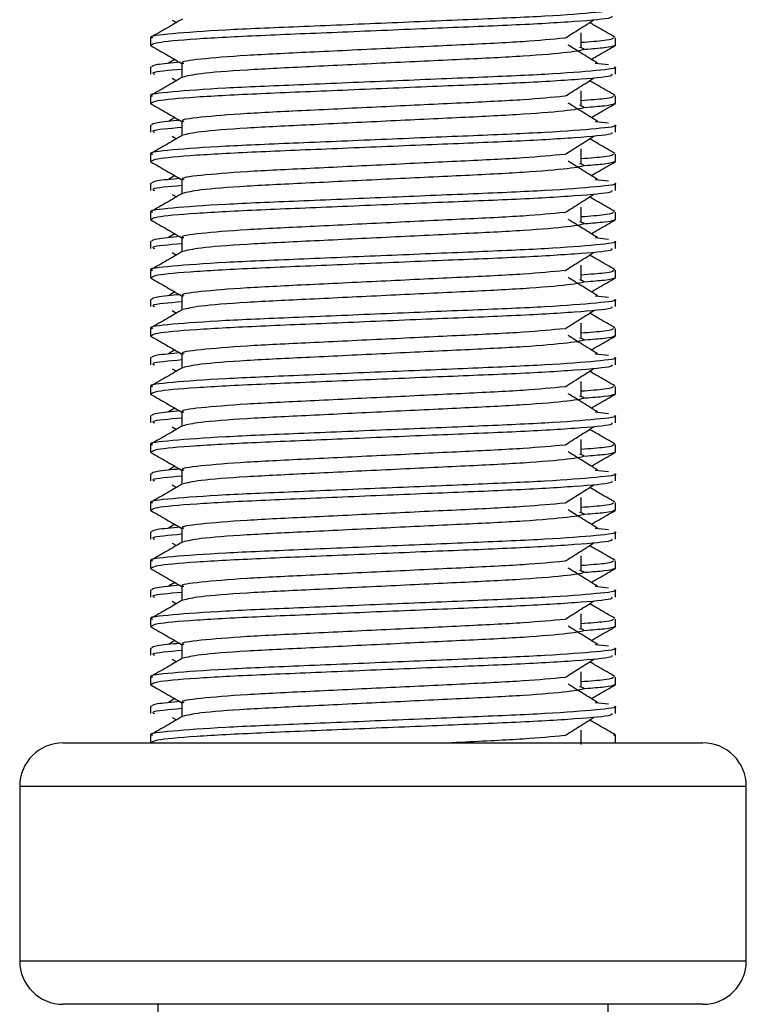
# Model space of a CAD drawing. Header units: millimetres. Extents: x 0 to 420, y 0 to 297.
# Tile 74 of 106: x 211.291 to 211.872, y 207.214 to 208.001. Entities that reach past the tile are written whole.
import ezdxf

# ---------------------------------------------------------------- set-up
doc = ezdxf.new("R2010")
doc.units = ezdxf.units.MM

msp = doc.modelspace()

# ---------------------------------------------------------------- linework, layer by layer
at = {"color": 7, "linetype": 'Continuous', "lineweight": 25}
for p, q in [((211.41279, 208.00091), (211.41609, 207.99884)), ((211.39542, 207.98664), (211.39542, 207.98086)), ((211.73956, 207.97916), (211.73956, 207.99077)), ((211.76706, 207.98086), (211.76706, 207.98664)), ((211.39553, 207.98061), (211.39647, 207.9804)), ((211.76625, 207.98086), (211.76695, 207.98061)), ((211.41475, 207.96944), (211.40974, 207.96633)), ((211.39542, 207.96343), (211.39542, 207.95763)), ((211.42056, 207.96632), (211.42056, 207.95497)), ((211.75087, 207.96634), (211.76135, 207.96522)), ((211.76706, 207.95763), (211.76706, 207.96343)), ((211.41279, 207.95445), (211.41609, 207.95238)), ((211.73956, 207.9327), (211.73956, 207.94432)), ((211.39542, 207.94019), (211.39542, 207.9344)), ((211.76706, 207.9344), (211.76706, 207.94019)), ((211.39553, 207.93415), (211.39647, 207.93394)), ((211.76625, 207.9344), (211.76695, 207.93415)), ((211.41475, 207.92299), (211.40974, 207.91988)), ((211.39542, 207.91698), (211.39542, 207.91117)), ((211.42056, 207.91986), (211.42056, 207.90852)), ((211.75087, 207.91989), (211.76135, 207.91876)), ((211.76706, 207.91117), (211.76706, 207.91698)), ((211.41279, 207.908), (211.41609, 207.90593)), ((211.73956, 207.88625), (211.73956, 207.89786)), ((211.39542, 207.89373), (211.39542, 207.88795)), ((211.76706, 207.88795), (211.76706, 207.89373)), ((211.39553, 207.8877), (211.39647, 207.88749)), ((211.76625, 207.88795), (211.76695, 207.8877)), ((211.41475, 207.87653), (211.40974, 207.87342)), ((211.42056, 207.87341), (211.42056, 207.86206)), ((211.75087, 207.87343), (211.76135, 207.87231)), ((211.39542, 207.87052), (211.39542, 207.86472)), ((211.76706, 207.86472), (211.76706, 207.87052)), ((211.41279, 207.86154), (211.41609, 207.85947)), ((211.73956, 207.83979), (211.73956, 207.85141)), ((211.39542, 207.84728), (211.39542, 207.84149)), ((211.76625, 207.84149), (211.76695, 207.84124)), ((211.76706, 207.84149), (211.76706, 207.84728)), ((211.39553, 207.84124), (211.39647, 207.84103)), ((211.41475, 207.83008), (211.40974, 207.82697)), ((211.42056, 207.82695), (211.42056, 207.81561)), ((211.75087, 207.82698), (211.76135, 207.82585)), ((211.39542, 207.82407), (211.39542, 207.81826)), ((211.76706, 207.81826), (211.76706, 207.82407)), ((211.41279, 207.81509), (211.41609, 207.81302)), ((211.73956, 207.79334), (211.73956, 207.80495)), ((211.39542, 207.80082), (211.39542, 207.79504)), ((211.39553, 207.79479), (211.39647, 207.79458)), ((211.76625, 207.79504), (211.76695, 207.79479)), ((211.76706, 207.79504), (211.76706, 207.80082)), ((211.41475, 207.78362), (211.40974, 207.78051)), ((211.42056, 207.7805), (211.42056, 207.76915)), ((211.75087, 207.78052), (211.76135, 207.7794)), ((211.39542, 207.77761), (211.39542, 207.77181)), ((211.76706, 207.77181), (211.76706, 207.77761)), ((211.41279, 207.76863), (211.41609, 207.76656)), ((211.73956, 207.74688), (211.73956, 207.7585)), ((211.39542, 207.75437), (211.39542, 207.74858)), ((211.39553, 207.74833), (211.39647, 207.74812)), ((211.76625, 207.74858), (211.76695, 207.74833)), ((211.76706, 207.74858), (211.76706, 207.75437)), ((211.39542, 207.73116), (211.39542, 207.72535)), ((211.41475, 207.73717), (211.40974, 207.73406)), ((211.42056, 207.73404), (211.42056, 207.7227)), ((211.75087, 207.73407), (211.76135, 207.73294)), ((211.76706, 207.72535), (211.76706, 207.73116)), ((211.41279, 207.72218), (211.41609, 207.72011)), ((211.39542, 207.70791), (211.39542, 207.70213)), ((211.73956, 207.70043), (211.73956, 207.71204)), ((211.76706, 207.70213), (211.76706, 207.70791)), ((211.39553, 207.70188), (211.39647, 207.70167)), ((211.76625, 207.70213), (211.76695, 207.70188)), ((211.39542, 207.6847), (211.39542, 207.6789)), ((211.41475, 207.69071), (211.40974, 207.6876)), ((211.42056, 207.68759), (211.42056, 207.67624)), ((211.75087, 207.68761), (211.76135, 207.68649)), ((211.76706, 207.6789), (211.76706, 207.6847)), ((211.41279, 207.67572), (211.41609, 207.67365)), ((211.39542, 207.66146), (211.39542, 207.65567)), ((211.73956, 207.65397), (211.73956, 207.66559)), ((211.76706, 207.65567), (211.76706, 207.66146)), ((211.39553, 207.65542), (211.39647, 207.65521)), ((211.76625, 207.65567), (211.76695, 207.65542)), ((211.39542, 207.63825), (211.39542, 207.63244)), ((211.41475, 207.64426), (211.40974, 207.64115)), ((211.42056, 207.64113), (211.42056, 207.62979)), ((211.75087, 207.64116), (211.76135, 207.64003)), ((211.76706, 207.63244), (211.76706, 207.63825)), ((211.41279, 207.62927), (211.41609, 207.6272)), ((211.39542, 207.615), (211.39542, 207.60921)), ((211.73956, 207.60752), (211.73956, 207.61913)), ((211.76706, 207.60921), (211.76706, 207.615)), ((211.39553, 207.60897), (211.39647, 207.60876)), ((211.76625, 207.60921), (211.76695, 207.60897)), ((211.41475, 207.5978), (211.40974, 207.59469)), ((211.39542, 207.59179), (211.39542, 207.58599)), ((211.42056, 207.59468), (211.42056, 207.58333)), ((211.75087, 207.5947), (211.76135, 207.59358)), ((211.76706, 207.58599), (211.76706, 207.59179)), ((211.41279, 207.58281), (211.41609, 207.58074)), ((211.39542, 207.56855), (211.39542, 207.56276)), ((211.73956, 207.56106), (211.73956, 207.57268)), ((211.76706, 207.56276), (211.76706, 207.56855)), ((211.39553, 207.56251), (211.39647, 207.5623)), ((211.76625, 207.56276), (211.76695, 207.56251)), ((211.41475, 207.55135), (211.40974, 207.54824)), ((211.39542, 207.54534), (211.39542, 207.53953)), ((211.42056, 207.54822), (211.42056, 207.53688)), ((211.75087, 207.54825), (211.76135, 207.54712)), ((211.76706, 207.53953), (211.76706, 207.54534)), ((211.41279, 207.53636), (211.41609, 207.53428)), ((211.39542, 207.52209), (211.39542, 207.5163)), ((211.73956, 207.51461), (211.73956, 207.52622)), ((211.76706, 207.5163), (211.76706, 207.52209)), ((211.39553, 207.51606), (211.39647, 207.51585)), ((211.76625, 207.5163), (211.76695, 207.51606)), ((211.41475, 207.50489), (211.40974, 207.50178)), ((211.39542, 207.49888), (211.39542, 207.49308)), ((211.42056, 207.50177), (211.42056, 207.49042)), ((211.75087, 207.50179), (211.76135, 207.50067)), ((211.76706, 207.49308), (211.76706, 207.49888)), ((211.41279, 207.4899), (211.41609, 207.48783)), ((211.73956, 207.46815), (211.73956, 207.47977)), ((211.39542, 207.47564), (211.39542, 207.46985)), ((211.76706, 207.46985), (211.76706, 207.47564)), ((211.39553, 207.4696), (211.39647, 207.46939)), ((211.76625, 207.46985), (211.76695, 207.4696)), ((211.41475, 207.45844), (211.40974, 207.45533)), ((211.39542, 207.45243), (211.39542, 207.44662)), ((211.42056, 207.45531), (211.42056, 207.44397)), ((211.75087, 207.45534), (211.76135, 207.45421)), ((211.76706, 207.44662), (211.76706, 207.45243)), ((211.41279, 207.44345), (211.41609, 207.44137)), ((211.73956, 207.4217), (211.73956, 207.43331)), ((211.39542, 207.42918), (211.39542, 207.42315)), ((211.76706, 207.42315), (211.76706, 207.42918)), ((211.32574, 207.42315), (211.83674, 207.42315)), ((211.29089, 207.38831), (211.29089, 207.24894)), ((211.87158, 207.38831), (211.29089, 207.38831)), ((211.87158, 207.24894), (211.87158, 207.38831)), ((211.29089, 207.24894), (211.57117, 207.24894)), ((211.57117, 207.24894), (211.87158, 207.24894)), ((211.57238, 207.2141), (211.32574, 207.2141)), ((211.40123, 207.2141), (211.40123, 207.07473)), ((211.83674, 207.2141), (211.57238, 207.2141)), ((211.76125, 207.07473), (211.76125, 207.2141))]:
    msp.add_line(p, q, dxfattribs=at)
for centre, start, end in [((211.32574, 207.38831), 90, 180), ((211.83674, 207.38831), 0, 90), ((211.32574, 207.24894), 180, 270), ((211.83674, 207.24894), 270, 0)]:
    msp.add_arc(centre, 0.03484, start, end, dxfattribs=at)
for points, knots in [([(211.76626, 208.00989), (211.76652, 208.00981), (211.76953, 208.00883), (211.75415, 208.00694), (211.71484, 208.00387), (211.65432, 208.0013), (211.5839, 207.99843), (211.51317, 207.99543), (211.4515, 207.99291), (211.41075, 207.98991), (211.39253, 207.98782), (211.39659, 207.98678), (211.39713, 207.98664)], [0, 0, 0, 0, 0.011024, 0.131189, 0.254695, 0.373437, 0.495237, 0.618184, 0.736438, 0.859358, 0.981202, 1, 1, 1, 1]), ([(211.42104, 208.0017), (211.41684, 207.99927), (211.40844, 207.99441), (211.40004, 207.98955), (211.39583, 207.98711)], [0, 0, 0, 0, 0.499935, 1, 1, 1, 1]), ([(211.76395, 208.00408), (211.76432, 208.00358), (211.76536, 208.0022), (211.73758, 207.99962), (211.68719, 207.99673), (211.62056, 207.99417), (211.54879, 207.99111), (211.48132, 207.98839), (211.42862, 207.98569), (211.39923, 207.98295), (211.39708, 207.98145), (211.39623, 207.98086)], [0, 0, 0, 0, 0.068754, 0.191591, 0.313424, 0.432053, 0.555484, 0.675715, 0.795706, 0.919174, 1, 1, 1, 1]), ([(211.72662, 207.98636), (211.73046, 207.98879), (211.73814, 207.99364), (211.74583, 207.99848), (211.74968, 208.00091)], [0, 0, 0, 0, 0.49999, 1, 1, 1, 1]), ([(211.76664, 207.98711), (211.76244, 207.98955), (211.75569, 207.99345), (211.74894, 207.99736), (211.74639, 207.99884)], [0, 0, 0, 0, 0.622406, 1, 1, 1, 1]), ([(211.72615, 207.98638), (211.71632, 207.98543), (211.69637, 207.9835), (211.64421, 207.98097), (211.5836, 207.9781), (211.52237, 207.9751), (211.46906, 207.97258), (211.43381, 207.96959), (211.41806, 207.9675), (211.42158, 207.96645), (211.42206, 207.96631)], [0, 0, 0, 0, 0.1340309, 0.2719374, 0.4133992, 0.5561955, 0.6935339, 0.8362986, 0.9778119, 1, 1, 1, 1]), ([(211.76535, 207.98664), (211.765, 207.98592), (211.76442, 207.98473), (211.74661, 207.98338), (211.73956, 207.98284)], [0, 0, 0, 0, 0.604248, 1, 1, 1, 1]), ([(211.39579, 207.98041), (211.4, 207.97798), (211.40825, 207.9732), (211.41651, 207.96843), (211.42056, 207.96608)], [0, 0, 0, 0, 0.508867, 1, 1, 1, 1]), ([(211.73829, 207.97918), (211.74001, 207.97869), (211.74485, 207.9773), (211.73146, 207.975), (211.69658, 207.97193), (211.64447, 207.96936), (211.58357, 207.96649), (211.52221, 207.96349), (211.46971, 207.96098), (211.43179, 207.958), (211.42483, 207.95614), (211.42143, 207.95523)], [0, 0, 0, 0, 0.0638066, 0.1803218, 0.300081, 0.415215, 0.5333173, 0.6525337, 0.7671935, 0.8863835, 1, 1, 1, 1]), ([(211.75274, 207.96633), (211.74883, 207.96876), (211.741, 207.97361), (211.73318, 207.97846), (211.72928, 207.98088)], [0, 0, 0, 0, 0.500011, 1, 1, 1, 1]), ([(211.76601, 207.9804), (211.76477, 207.97982), (211.76269, 207.97884), (211.74844, 207.97774), (211.74265, 207.9773)], [0, 0, 0, 0, 0.593794, 1, 1, 1, 1]), ([(211.74772, 207.96944), (211.74984, 207.97067), (211.75616, 207.97433), (211.76248, 207.97798), (211.76668, 207.98041)], [0, 0, 0, 0, 0.335187, 1, 1, 1, 1]), ([(211.76626, 207.96343), (211.76652, 207.96335), (211.76953, 207.96237), (211.75415, 207.96048), (211.71484, 207.95741), (211.65432, 207.95485), (211.5839, 207.95197), (211.51317, 207.94897), (211.4515, 207.94645), (211.41075, 207.94346), (211.39253, 207.94137), (211.39659, 207.94033), (211.39713, 207.94019)], [0, 0, 0, 0, 0.0110241, 0.1311888, 0.2546953, 0.3734373, 0.495237, 0.6181845, 0.7364377, 0.859358, 0.981202, 1, 1, 1, 1]), ([(211.41927, 207.96717), (211.41212, 207.96651), (211.39798, 207.9652), (211.3968, 207.96402), (211.39621, 207.96343)], [0, 0, 0, 0, 0.505585, 1, 1, 1, 1]), ([(211.42056, 207.96148), (211.41002, 207.96054), (211.39496, 207.95918), (211.39771, 207.95799), (211.39853, 207.95763)], [0, 0, 0, 0, 0.700207, 1, 1, 1, 1]), ([(211.42104, 207.95525), (211.41684, 207.95282), (211.40844, 207.94795), (211.40004, 207.94309), (211.39583, 207.94066)], [0, 0, 0, 0, 0.499935, 1, 1, 1, 1]), ([(211.76395, 207.95763), (211.76432, 207.95713), (211.76536, 207.95574), (211.73758, 207.95316), (211.68719, 207.95028), (211.62056, 207.94772), (211.54879, 207.94465), (211.48132, 207.94193), (211.42862, 207.93923), (211.39923, 207.93649), (211.39708, 207.93499), (211.39623, 207.9344)], [0, 0, 0, 0, 0.068754, 0.191591, 0.313424, 0.432053, 0.555484, 0.675715, 0.795706, 0.919174, 1, 1, 1, 1]), ([(211.72662, 207.93991), (211.73046, 207.94233), (211.73814, 207.94718), (211.74583, 207.95203), (211.74968, 207.95445)], [0, 0, 0, 0, 0.49999, 1, 1, 1, 1]), ([(211.76664, 207.94066), (211.76244, 207.94309), (211.75569, 207.947), (211.74894, 207.9509), (211.74639, 207.95238)], [0, 0, 0, 0, 0.622406, 1, 1, 1, 1]), ([(211.72615, 207.93992), (211.71632, 207.93897), (211.69637, 207.93705), (211.64421, 207.93452), (211.5836, 207.93165), (211.52237, 207.92865), (211.46906, 207.92613), (211.43381, 207.92313), (211.41806, 207.92104), (211.42158, 207.92), (211.42206, 207.91986)], [0, 0, 0, 0, 0.1340309, 0.2719374, 0.4133992, 0.5561955, 0.6935339, 0.8362986, 0.9778119, 1, 1, 1, 1]), ([(211.76535, 207.94019), (211.765, 207.93947), (211.76442, 207.93827), (211.74661, 207.93692), (211.73956, 207.93639)], [0, 0, 0, 0, 0.604248, 1, 1, 1, 1]), ([(211.39579, 207.93396), (211.4, 207.93153), (211.40825, 207.92675), (211.41651, 207.92197), (211.42056, 207.91962)], [0, 0, 0, 0, 0.5088672, 1, 1, 1, 1]), ([(211.73829, 207.93273), (211.74001, 207.93223), (211.74485, 207.93084), (211.73146, 207.92854), (211.69658, 207.92547), (211.64447, 207.92291), (211.58357, 207.92003), (211.52221, 207.91703), (211.46971, 207.91452), (211.43179, 207.91154), (211.42483, 207.90969), (211.42143, 207.90878)], [0, 0, 0, 0, 0.063807, 0.180322, 0.300081, 0.415215, 0.533317, 0.652534, 0.767193, 0.886384, 1, 1, 1, 1]), ([(211.75274, 207.91988), (211.74883, 207.9223), (211.741, 207.92715), (211.73318, 207.932), (211.72928, 207.93443)], [0, 0, 0, 0, 0.500011, 1, 1, 1, 1]), ([(211.76601, 207.93394), (211.76477, 207.93336), (211.76269, 207.93238), (211.74844, 207.93129), (211.74265, 207.93084)], [0, 0, 0, 0, 0.593794, 1, 1, 1, 1]), ([(211.74772, 207.92299), (211.74984, 207.92421), (211.75616, 207.92787), (211.76248, 207.93153), (211.76668, 207.93396)], [0, 0, 0, 0, 0.335187, 1, 1, 1, 1]), ([(211.41927, 207.92071), (211.41212, 207.92005), (211.39798, 207.91874), (211.3968, 207.91756), (211.39621, 207.91698)], [0, 0, 0, 0, 0.505585, 1, 1, 1, 1]), ([(211.76626, 207.91698), (211.76652, 207.9169), (211.76953, 207.91592), (211.75415, 207.91403), (211.71484, 207.91096), (211.65432, 207.90839), (211.5839, 207.90552), (211.51317, 207.90252), (211.4515, 207.9), (211.41075, 207.897), (211.39253, 207.89491), (211.39659, 207.89387), (211.39713, 207.89373)], [0, 0, 0, 0, 0.011024, 0.131189, 0.254695, 0.373437, 0.495237, 0.618184, 0.736438, 0.859358, 0.981202, 1, 1, 1, 1]), ([(211.42056, 207.91503), (211.41002, 207.91408), (211.39496, 207.91273), (211.39771, 207.91153), (211.39853, 207.91117)], [0, 0, 0, 0, 0.700207, 1, 1, 1, 1]), ([(211.42104, 207.90879), (211.41684, 207.90636), (211.40844, 207.9015), (211.40004, 207.89664), (211.39583, 207.8942)], [0, 0, 0, 0, 0.499935, 1, 1, 1, 1]), ([(211.76395, 207.91117), (211.76432, 207.91067), (211.76536, 207.90929), (211.73758, 207.90671), (211.68719, 207.90382), (211.62056, 207.90126), (211.54879, 207.8982), (211.48132, 207.89548), (211.42862, 207.89278), (211.39923, 207.89004), (211.39708, 207.88854), (211.39623, 207.88795)], [0, 0, 0, 0, 0.068754, 0.191591, 0.313424, 0.432053, 0.555484, 0.675715, 0.795706, 0.919174, 1, 1, 1, 1]), ([(211.72662, 207.89345), (211.73046, 207.89588), (211.73814, 207.90073), (211.74583, 207.90557), (211.74968, 207.908)], [0, 0, 0, 0, 0.49999, 1, 1, 1, 1]), ([(211.76664, 207.8942), (211.76244, 207.89664), (211.75569, 207.90054), (211.74894, 207.90445), (211.74639, 207.90593)], [0, 0, 0, 0, 0.622406, 1, 1, 1, 1]), ([(211.72615, 207.89347), (211.71632, 207.89252), (211.69637, 207.89059), (211.64421, 207.88806), (211.5836, 207.88519), (211.52237, 207.88219), (211.46906, 207.87967), (211.43381, 207.87668), (211.41806, 207.87459), (211.42158, 207.87354), (211.42206, 207.8734)], [0, 0, 0, 0, 0.134031, 0.271937, 0.413399, 0.556196, 0.693534, 0.836299, 0.977812, 1, 1, 1, 1]), ([(211.76535, 207.89373), (211.765, 207.89301), (211.76442, 207.89182), (211.74661, 207.89047), (211.73956, 207.88993)], [0, 0, 0, 0, 0.604248, 1, 1, 1, 1]), ([(211.39579, 207.8875), (211.4, 207.88507), (211.40825, 207.88029), (211.41651, 207.87552), (211.42056, 207.87317)], [0, 0, 0, 0, 0.508867, 1, 1, 1, 1]), ([(211.73829, 207.88627), (211.74001, 207.88578), (211.74485, 207.88439), (211.73146, 207.88209), (211.69658, 207.87902), (211.64447, 207.87645), (211.58357, 207.87358), (211.52221, 207.87058), (211.46971, 207.86807), (211.43179, 207.86509), (211.42483, 207.86323), (211.42143, 207.86232)], [0, 0, 0, 0, 0.0638066, 0.1803218, 0.300081, 0.415215, 0.5333173, 0.6525337, 0.7671935, 0.8863835, 1, 1, 1, 1]), ([(211.75274, 207.87342), (211.74883, 207.87585), (211.741, 207.8807), (211.73318, 207.88555), (211.72928, 207.88797)], [0, 0, 0, 0, 0.500011, 1, 1, 1, 1]), ([(211.76601, 207.88749), (211.76477, 207.88691), (211.76269, 207.88593), (211.74844, 207.88483), (211.74265, 207.88439)], [0, 0, 0, 0, 0.593794, 1, 1, 1, 1]), ([(211.74772, 207.87653), (211.74984, 207.87776), (211.75616, 207.88142), (211.76248, 207.88507), (211.76668, 207.8875)], [0, 0, 0, 0, 0.335187, 1, 1, 1, 1]), ([(211.41927, 207.87426), (211.41212, 207.8736), (211.39798, 207.87229), (211.3968, 207.87111), (211.39621, 207.87052)], [0, 0, 0, 0, 0.505585, 1, 1, 1, 1]), ([(211.76626, 207.87052), (211.76652, 207.87044), (211.76953, 207.86946), (211.75415, 207.86757), (211.71484, 207.8645), (211.65432, 207.86194), (211.5839, 207.85906), (211.51317, 207.85606), (211.4515, 207.85354), (211.41075, 207.85055), (211.39253, 207.84846), (211.39659, 207.84742), (211.39713, 207.84728)], [0, 0, 0, 0, 0.011024, 0.131189, 0.254695, 0.373437, 0.495237, 0.618184, 0.736438, 0.859358, 0.981202, 1, 1, 1, 1]), ([(211.42056, 207.86857), (211.41002, 207.86763), (211.39496, 207.86627), (211.39771, 207.86508), (211.39853, 207.86472)], [0, 0, 0, 0, 0.700207, 1, 1, 1, 1]), ([(211.42104, 207.86234), (211.41684, 207.85991), (211.40844, 207.85504), (211.40004, 207.85018), (211.39583, 207.84775)], [0, 0, 0, 0, 0.499935, 1, 1, 1, 1]), ([(211.76395, 207.86472), (211.76432, 207.86422), (211.76536, 207.86283), (211.73758, 207.86025), (211.68719, 207.85736), (211.62056, 207.85481), (211.54879, 207.85174), (211.48132, 207.84902), (211.42862, 207.84632), (211.39923, 207.84358), (211.39708, 207.84208), (211.39623, 207.84149)], [0, 0, 0, 0, 0.068754, 0.191591, 0.313424, 0.432053, 0.555484, 0.675715, 0.795706, 0.919174, 1, 1, 1, 1]), ([(211.72662, 207.847), (211.73046, 207.84942), (211.73814, 207.85427), (211.74583, 207.85912), (211.74968, 207.86154)], [0, 0, 0, 0, 0.49999, 1, 1, 1, 1]), ([(211.76664, 207.84775), (211.76244, 207.85018), (211.75569, 207.85409), (211.74894, 207.85799), (211.74639, 207.85947)], [0, 0, 0, 0, 0.622406, 1, 1, 1, 1]), ([(211.72615, 207.84701), (211.71632, 207.84606), (211.69637, 207.84414), (211.64421, 207.84161), (211.5836, 207.83874), (211.52237, 207.83574), (211.46906, 207.83322), (211.43381, 207.83022), (211.41806, 207.82813), (211.42158, 207.82709), (211.42206, 207.82695)], [0, 0, 0, 0, 0.134031, 0.271937, 0.413399, 0.556196, 0.693534, 0.836299, 0.977812, 1, 1, 1, 1]), ([(211.75274, 207.82697), (211.74883, 207.82939), (211.741, 207.83424), (211.73318, 207.83909), (211.72928, 207.84152)], [0, 0, 0, 0, 0.500011, 1, 1, 1, 1]), ([(211.76535, 207.84728), (211.765, 207.84656), (211.76442, 207.84536), (211.74661, 207.84401), (211.73956, 207.84348)], [0, 0, 0, 0, 0.604248, 1, 1, 1, 1]), ([(211.39579, 207.84105), (211.4, 207.83862), (211.40825, 207.83384), (211.41651, 207.82906), (211.42056, 207.82671)], [0, 0, 0, 0, 0.508867, 1, 1, 1, 1]), ([(211.73829, 207.83982), (211.74001, 207.83932), (211.74485, 207.83793), (211.73146, 207.83563), (211.69658, 207.83256), (211.64447, 207.83), (211.58357, 207.82712), (211.52221, 207.82412), (211.46971, 207.82161), (211.43179, 207.81863), (211.42483, 207.81678), (211.42143, 207.81587)], [0, 0, 0, 0, 0.0638066, 0.1803218, 0.300081, 0.415215, 0.5333173, 0.6525337, 0.7671935, 0.8863835, 1, 1, 1, 1]), ([(211.76601, 207.84103), (211.76477, 207.84045), (211.76269, 207.83947), (211.74844, 207.83838), (211.74265, 207.83793)], [0, 0, 0, 0, 0.593794, 1, 1, 1, 1]), ([(211.74772, 207.83008), (211.74984, 207.8313), (211.75616, 207.83496), (211.76248, 207.83862), (211.76668, 207.84105)], [0, 0, 0, 0, 0.335187, 1, 1, 1, 1]), ([(211.41927, 207.8278), (211.41212, 207.82714), (211.39798, 207.82583), (211.3968, 207.82465), (211.39621, 207.82407)], [0, 0, 0, 0, 0.505585, 1, 1, 1, 1]), ([(211.76626, 207.82407), (211.76652, 207.82399), (211.76953, 207.82301), (211.75415, 207.82112), (211.71484, 207.81805), (211.65432, 207.81548), (211.5839, 207.81261), (211.51317, 207.80961), (211.4515, 207.80709), (211.41075, 207.80409), (211.39253, 207.802), (211.39659, 207.80096), (211.39713, 207.80082)], [0, 0, 0, 0, 0.011024, 0.131189, 0.254695, 0.373437, 0.495237, 0.618184, 0.736438, 0.859358, 0.981202, 1, 1, 1, 1]), ([(211.76395, 207.81826), (211.76432, 207.81776), (211.76536, 207.81638), (211.73758, 207.8138), (211.68719, 207.81091), (211.62056, 207.80835), (211.54879, 207.80529), (211.48132, 207.80257), (211.42862, 207.79987), (211.39923, 207.79713), (211.39708, 207.79563), (211.39623, 207.79504)], [0, 0, 0, 0, 0.068754, 0.191591, 0.313424, 0.432053, 0.555484, 0.675715, 0.795706, 0.919174, 1, 1, 1, 1]), ([(211.42056, 207.82212), (211.41002, 207.82117), (211.39496, 207.81982), (211.39771, 207.81862), (211.39853, 207.81826)], [0, 0, 0, 0, 0.700207, 1, 1, 1, 1]), ([(211.42104, 207.81588), (211.41684, 207.81345), (211.40844, 207.80859), (211.40004, 207.80373), (211.39583, 207.80129)], [0, 0, 0, 0, 0.499935, 1, 1, 1, 1]), ([(211.72662, 207.80054), (211.73046, 207.80297), (211.73814, 207.80782), (211.74583, 207.81266), (211.74968, 207.81509)], [0, 0, 0, 0, 0.49999, 1, 1, 1, 1]), ([(211.76664, 207.80129), (211.76244, 207.80373), (211.75569, 207.80763), (211.74894, 207.81154), (211.74639, 207.81302)], [0, 0, 0, 0, 0.622406, 1, 1, 1, 1]), ([(211.39579, 207.79459), (211.4, 207.79216), (211.40825, 207.78738), (211.41651, 207.78261), (211.42056, 207.78026)], [0, 0, 0, 0, 0.5088672, 1, 1, 1, 1]), ([(211.72615, 207.80056), (211.71632, 207.79961), (211.69637, 207.79768), (211.64421, 207.79515), (211.5836, 207.79228), (211.52237, 207.78928), (211.46906, 207.78676), (211.43381, 207.78377), (211.41806, 207.78168), (211.42158, 207.78063), (211.42206, 207.78049)], [0, 0, 0, 0, 0.134031, 0.271937, 0.413399, 0.556196, 0.693534, 0.836299, 0.977812, 1, 1, 1, 1]), ([(211.75274, 207.78051), (211.74883, 207.78294), (211.741, 207.78779), (211.73318, 207.79264), (211.72928, 207.79506)], [0, 0, 0, 0, 0.500011, 1, 1, 1, 1]), ([(211.76535, 207.80082), (211.765, 207.8001), (211.76442, 207.79891), (211.74661, 207.79756), (211.73956, 207.79702)], [0, 0, 0, 0, 0.6042483, 1, 1, 1, 1]), ([(211.76601, 207.79458), (211.76477, 207.794), (211.76269, 207.79302), (211.74844, 207.79192), (211.74265, 207.79148)], [0, 0, 0, 0, 0.593794, 1, 1, 1, 1]), ([(211.74772, 207.78362), (211.74984, 207.78485), (211.75616, 207.78851), (211.76248, 207.79216), (211.76668, 207.79459)], [0, 0, 0, 0, 0.3351873, 1, 1, 1, 1]), ([(211.73829, 207.79336), (211.74001, 207.79287), (211.74485, 207.79148), (211.73146, 207.78918), (211.69658, 207.78611), (211.64447, 207.78354), (211.58357, 207.78067), (211.52221, 207.77767), (211.46971, 207.77516), (211.43179, 207.77218), (211.42483, 207.77032), (211.42143, 207.76941)], [0, 0, 0, 0, 0.0638066, 0.1803218, 0.300081, 0.415215, 0.5333173, 0.6525337, 0.7671935, 0.8863835, 1, 1, 1, 1]), ([(211.41927, 207.78135), (211.41212, 207.78069), (211.39798, 207.77938), (211.3968, 207.7782), (211.39621, 207.77761)], [0, 0, 0, 0, 0.505585, 1, 1, 1, 1]), ([(211.76626, 207.77761), (211.76652, 207.77753), (211.76953, 207.77655), (211.75415, 207.77466), (211.71484, 207.77159), (211.65432, 207.76903), (211.5839, 207.76615), (211.51317, 207.76315), (211.4515, 207.76063), (211.41075, 207.75764), (211.39253, 207.75555), (211.39659, 207.75451), (211.39713, 207.75437)], [0, 0, 0, 0, 0.011024, 0.131189, 0.254695, 0.373437, 0.495237, 0.618184, 0.736438, 0.859358, 0.981202, 1, 1, 1, 1]), ([(211.76395, 207.77181), (211.76432, 207.77131), (211.76536, 207.76992), (211.73758, 207.76734), (211.68719, 207.76445), (211.62056, 207.7619), (211.54879, 207.75883), (211.48132, 207.75611), (211.42862, 207.75341), (211.39923, 207.75067), (211.39708, 207.74917), (211.39623, 207.74858)], [0, 0, 0, 0, 0.068754, 0.191591, 0.313424, 0.432053, 0.555484, 0.675715, 0.795706, 0.919174, 1, 1, 1, 1]), ([(211.42056, 207.77566), (211.41002, 207.77472), (211.39496, 207.77336), (211.39771, 207.77217), (211.39853, 207.77181)], [0, 0, 0, 0, 0.700207, 1, 1, 1, 1]), ([(211.42104, 207.76943), (211.41684, 207.767), (211.40844, 207.76213), (211.40004, 207.75727), (211.39583, 207.75484)], [0, 0, 0, 0, 0.499935, 1, 1, 1, 1]), ([(211.72662, 207.75409), (211.73046, 207.75651), (211.73814, 207.76136), (211.74583, 207.76621), (211.74968, 207.76863)], [0, 0, 0, 0, 0.49999, 1, 1, 1, 1]), ([(211.76664, 207.75484), (211.76244, 207.75727), (211.75569, 207.76118), (211.74894, 207.76508), (211.74639, 207.76656)], [0, 0, 0, 0, 0.622406, 1, 1, 1, 1]), ([(211.39579, 207.74814), (211.4, 207.74571), (211.40825, 207.74093), (211.41651, 207.73615), (211.42056, 207.7338)], [0, 0, 0, 0, 0.508867, 1, 1, 1, 1]), ([(211.72615, 207.7541), (211.71632, 207.75315), (211.69637, 207.75123), (211.64421, 207.7487), (211.5836, 207.74583), (211.52237, 207.74283), (211.46906, 207.74031), (211.43381, 207.73731), (211.41806, 207.73522), (211.42158, 207.73418), (211.42206, 207.73404)], [0, 0, 0, 0, 0.134031, 0.271937, 0.413399, 0.556196, 0.693534, 0.836299, 0.977812, 1, 1, 1, 1]), ([(211.73829, 207.74691), (211.74001, 207.74641), (211.74485, 207.74502), (211.73146, 207.74272), (211.69658, 207.73965), (211.64447, 207.73709), (211.58357, 207.73421), (211.52221, 207.73121), (211.46971, 207.7287), (211.43179, 207.72572), (211.42483, 207.72387), (211.42143, 207.72296)], [0, 0, 0, 0, 0.0638066, 0.1803218, 0.300081, 0.415215, 0.5333173, 0.6525337, 0.7671935, 0.8863835, 1, 1, 1, 1]), ([(211.75274, 207.73406), (211.74883, 207.73648), (211.741, 207.74133), (211.73318, 207.74618), (211.72928, 207.74861)], [0, 0, 0, 0, 0.500011, 1, 1, 1, 1]), ([(211.76535, 207.75437), (211.765, 207.75365), (211.76442, 207.75245), (211.74661, 207.7511), (211.73956, 207.75057)], [0, 0, 0, 0, 0.6042483, 1, 1, 1, 1]), ([(211.76601, 207.74812), (211.76477, 207.74754), (211.76269, 207.74656), (211.74844, 207.74547), (211.74265, 207.74502)], [0, 0, 0, 0, 0.5937937, 1, 1, 1, 1]), ([(211.74772, 207.73717), (211.74984, 207.73839), (211.75616, 207.74205), (211.76248, 207.74571), (211.76668, 207.74814)], [0, 0, 0, 0, 0.335187, 1, 1, 1, 1]), ([(211.76626, 207.73116), (211.76652, 207.73108), (211.76953, 207.7301), (211.75415, 207.72821), (211.71484, 207.72514), (211.65432, 207.72257), (211.5839, 207.7197), (211.51317, 207.7167), (211.4515, 207.71418), (211.41075, 207.71118), (211.39253, 207.70909), (211.39659, 207.70805), (211.39713, 207.70791)], [0, 0, 0, 0, 0.0110241, 0.1311888, 0.2546953, 0.3734373, 0.495237, 0.6181845, 0.7364377, 0.859358, 0.981202, 1, 1, 1, 1]), ([(211.41927, 207.73489), (211.41212, 207.73423), (211.39798, 207.73292), (211.3968, 207.73174), (211.39621, 207.73116)], [0, 0, 0, 0, 0.505585, 1, 1, 1, 1]), ([(211.76395, 207.72535), (211.76432, 207.72485), (211.76536, 207.72347), (211.73758, 207.72089), (211.68719, 207.718), (211.62056, 207.71544), (211.54879, 207.71238), (211.48132, 207.70966), (211.42862, 207.70696), (211.39923, 207.70422), (211.39708, 207.70272), (211.39623, 207.70213)], [0, 0, 0, 0, 0.068754, 0.191591, 0.313424, 0.432053, 0.555484, 0.675715, 0.795706, 0.919174, 1, 1, 1, 1]), ([(211.42056, 207.72921), (211.41002, 207.72826), (211.39496, 207.72691), (211.39771, 207.72571), (211.39853, 207.72535)], [0, 0, 0, 0, 0.700207, 1, 1, 1, 1]), ([(211.42104, 207.72297), (211.41684, 207.72054), (211.40844, 207.71568), (211.40004, 207.71082), (211.39583, 207.70838)], [0, 0, 0, 0, 0.499935, 1, 1, 1, 1]), ([(211.72662, 207.70763), (211.73046, 207.71006), (211.73814, 207.71491), (211.74583, 207.71975), (211.74968, 207.72218)], [0, 0, 0, 0, 0.49999, 1, 1, 1, 1]), ([(211.76664, 207.70838), (211.76244, 207.71082), (211.75569, 207.71472), (211.74894, 207.71863), (211.74639, 207.72011)], [0, 0, 0, 0, 0.622406, 1, 1, 1, 1]), ([(211.72615, 207.70765), (211.71632, 207.7067), (211.69637, 207.70477), (211.64421, 207.70224), (211.5836, 207.69937), (211.52237, 207.69637), (211.46906, 207.69385), (211.43381, 207.69086), (211.41806, 207.68877), (211.42158, 207.68772), (211.42206, 207.68758)], [0, 0, 0, 0, 0.134031, 0.271937, 0.413399, 0.556196, 0.693534, 0.836299, 0.977812, 1, 1, 1, 1]), ([(211.76535, 207.70791), (211.765, 207.70719), (211.76442, 207.706), (211.74661, 207.70465), (211.73956, 207.70411)], [0, 0, 0, 0, 0.604248, 1, 1, 1, 1]), ([(211.39579, 207.70168), (211.4, 207.69925), (211.40825, 207.69447), (211.41651, 207.6897), (211.42056, 207.68735)], [0, 0, 0, 0, 0.508867, 1, 1, 1, 1]), ([(211.73829, 207.70045), (211.74001, 207.69996), (211.74485, 207.69857), (211.73146, 207.69627), (211.69658, 207.6932), (211.64447, 207.69063), (211.58357, 207.68776), (211.52221, 207.68476), (211.46971, 207.68224), (211.43179, 207.67927), (211.42483, 207.67741), (211.42143, 207.6765)], [0, 0, 0, 0, 0.063807, 0.180322, 0.300081, 0.415215, 0.533317, 0.652534, 0.767193, 0.886384, 1, 1, 1, 1]), ([(211.75274, 207.6876), (211.74883, 207.69003), (211.741, 207.69488), (211.73318, 207.69973), (211.72928, 207.70215)], [0, 0, 0, 0, 0.500011, 1, 1, 1, 1]), ([(211.76601, 207.70167), (211.76477, 207.70109), (211.76269, 207.70011), (211.74844, 207.69901), (211.74265, 207.69857)], [0, 0, 0, 0, 0.5937937, 1, 1, 1, 1]), ([(211.74772, 207.69071), (211.74984, 207.69194), (211.75616, 207.6956), (211.76248, 207.69925), (211.76668, 207.70168)], [0, 0, 0, 0, 0.335187, 1, 1, 1, 1]), ([(211.76626, 207.6847), (211.76652, 207.68462), (211.76953, 207.68364), (211.75415, 207.68175), (211.71484, 207.67868), (211.65432, 207.67612), (211.5839, 207.67324), (211.51317, 207.67024), (211.4515, 207.66772), (211.41075, 207.66473), (211.39253, 207.66264), (211.39659, 207.6616), (211.39713, 207.66146)], [0, 0, 0, 0, 0.011024, 0.131189, 0.254695, 0.373437, 0.495237, 0.618184, 0.736438, 0.859358, 0.981202, 1, 1, 1, 1]), ([(211.41927, 207.68844), (211.41212, 207.68778), (211.39798, 207.68647), (211.3968, 207.68529), (211.39621, 207.6847)], [0, 0, 0, 0, 0.505585, 1, 1, 1, 1]), ([(211.42104, 207.67652), (211.41684, 207.67409), (211.40844, 207.66922), (211.40004, 207.66436), (211.39583, 207.66193)], [0, 0, 0, 0, 0.499935, 1, 1, 1, 1]), ([(211.76395, 207.6789), (211.76432, 207.6784), (211.76536, 207.67701), (211.73758, 207.67443), (211.68719, 207.67154), (211.62056, 207.66899), (211.54879, 207.66592), (211.48132, 207.6632), (211.42862, 207.6605), (211.39923, 207.65776), (211.39708, 207.65626), (211.39623, 207.65567)], [0, 0, 0, 0, 0.068754, 0.191591, 0.313424, 0.432053, 0.555484, 0.675715, 0.795706, 0.919174, 1, 1, 1, 1]), ([(211.42056, 207.68275), (211.41002, 207.68181), (211.39496, 207.68045), (211.39771, 207.67926), (211.39853, 207.6789)], [0, 0, 0, 0, 0.700207, 1, 1, 1, 1]), ([(211.72662, 207.66118), (211.73046, 207.6636), (211.73814, 207.66845), (211.74583, 207.6733), (211.74968, 207.67572)], [0, 0, 0, 0, 0.49999, 1, 1, 1, 1]), ([(211.76664, 207.66193), (211.76244, 207.66436), (211.75569, 207.66827), (211.74894, 207.67217), (211.74639, 207.67365)], [0, 0, 0, 0, 0.622406, 1, 1, 1, 1]), ([(211.72615, 207.66119), (211.71632, 207.66024), (211.69637, 207.65832), (211.64421, 207.65579), (211.5836, 207.65292), (211.52237, 207.64992), (211.46906, 207.6474), (211.43381, 207.6444), (211.41806, 207.64231), (211.42158, 207.64127), (211.42206, 207.64113)], [0, 0, 0, 0, 0.134031, 0.271937, 0.413399, 0.556196, 0.693534, 0.836299, 0.977812, 1, 1, 1, 1]), ([(211.76535, 207.66146), (211.765, 207.66074), (211.76442, 207.65954), (211.74661, 207.65819), (211.73956, 207.65766)], [0, 0, 0, 0, 0.604248, 1, 1, 1, 1]), ([(211.39579, 207.65523), (211.4, 207.6528), (211.40825, 207.64802), (211.41651, 207.64324), (211.42056, 207.64089)], [0, 0, 0, 0, 0.508867, 1, 1, 1, 1]), ([(211.73829, 207.654), (211.74001, 207.6535), (211.74485, 207.65211), (211.73146, 207.64981), (211.69658, 207.64674), (211.64447, 207.64418), (211.58357, 207.6413), (211.52221, 207.6383), (211.46971, 207.63579), (211.43179, 207.63281), (211.42483, 207.63096), (211.42143, 207.63005)], [0, 0, 0, 0, 0.0638066, 0.1803218, 0.300081, 0.415215, 0.5333173, 0.6525337, 0.7671935, 0.8863835, 1, 1, 1, 1]), ([(211.75274, 207.64115), (211.74883, 207.64357), (211.741, 207.64842), (211.73318, 207.65327), (211.72928, 207.6557)], [0, 0, 0, 0, 0.5000108, 1, 1, 1, 1]), ([(211.76601, 207.65521), (211.76477, 207.65463), (211.76269, 207.65365), (211.74844, 207.65256), (211.74265, 207.65211)], [0, 0, 0, 0, 0.593794, 1, 1, 1, 1]), ([(211.74772, 207.64426), (211.74984, 207.64548), (211.75616, 207.64914), (211.76248, 207.6528), (211.76668, 207.65523)], [0, 0, 0, 0, 0.335187, 1, 1, 1, 1]), ([(211.76626, 207.63825), (211.76652, 207.63817), (211.76953, 207.63719), (211.75415, 207.6353), (211.71484, 207.63223), (211.65432, 207.62966), (211.5839, 207.62679), (211.51317, 207.62379), (211.4515, 207.62127), (211.41075, 207.61827), (211.39253, 207.61618), (211.39659, 207.61514), (211.39713, 207.615)], [0, 0, 0, 0, 0.011024, 0.131189, 0.254695, 0.373437, 0.495237, 0.618184, 0.736438, 0.859358, 0.981202, 1, 1, 1, 1]), ([(211.41927, 207.64198), (211.41212, 207.64132), (211.39798, 207.64001), (211.3968, 207.63883), (211.39621, 207.63825)], [0, 0, 0, 0, 0.505585, 1, 1, 1, 1]), ([(211.42104, 207.63006), (211.41684, 207.62763), (211.40844, 207.62277), (211.40004, 207.6179), (211.39583, 207.61547)], [0, 0, 0, 0, 0.499935, 1, 1, 1, 1]), ([(211.76395, 207.63244), (211.76432, 207.63194), (211.76536, 207.63056), (211.73758, 207.62798), (211.68719, 207.62509), (211.62056, 207.62253), (211.54879, 207.61947), (211.48132, 207.61675), (211.42862, 207.61405), (211.39923, 207.61131), (211.39708, 207.60981), (211.39623, 207.60921)], [0, 0, 0, 0, 0.068754, 0.191591, 0.313424, 0.432053, 0.555484, 0.675715, 0.795706, 0.919174, 1, 1, 1, 1]), ([(211.42056, 207.6363), (211.41002, 207.63535), (211.39496, 207.634), (211.39771, 207.6328), (211.39853, 207.63244)], [0, 0, 0, 0, 0.700207, 1, 1, 1, 1]), ([(211.72662, 207.61472), (211.73046, 207.61715), (211.73814, 207.622), (211.74583, 207.62684), (211.74968, 207.62927)], [0, 0, 0, 0, 0.49999, 1, 1, 1, 1]), ([(211.76664, 207.61547), (211.76244, 207.6179), (211.75569, 207.62181), (211.74894, 207.62572), (211.74639, 207.6272)], [0, 0, 0, 0, 0.622406, 1, 1, 1, 1]), ([(211.72615, 207.61474), (211.71632, 207.61379), (211.69637, 207.61186), (211.64421, 207.60933), (211.5836, 207.60646), (211.52237, 207.60346), (211.46906, 207.60094), (211.43381, 207.59795), (211.41806, 207.59586), (211.42158, 207.59481), (211.42206, 207.59467)], [0, 0, 0, 0, 0.134031, 0.271937, 0.413399, 0.556196, 0.693534, 0.836299, 0.977812, 1, 1, 1, 1]), ([(211.76535, 207.615), (211.765, 207.61428), (211.76442, 207.61309), (211.74661, 207.61174), (211.73956, 207.6112)], [0, 0, 0, 0, 0.604248, 1, 1, 1, 1]), ([(211.39579, 207.60877), (211.4, 207.60634), (211.40825, 207.60156), (211.41651, 207.59679), (211.42056, 207.59444)], [0, 0, 0, 0, 0.508867, 1, 1, 1, 1]), ([(211.73829, 207.60754), (211.74001, 207.60705), (211.74485, 207.60566), (211.73146, 207.60336), (211.69658, 207.60029), (211.64447, 207.59772), (211.58357, 207.59485), (211.52221, 207.59185), (211.46971, 207.58933), (211.43179, 207.58636), (211.42483, 207.5845), (211.42143, 207.58359)], [0, 0, 0, 0, 0.063807, 0.180322, 0.300081, 0.415215, 0.533317, 0.652534, 0.767193, 0.886384, 1, 1, 1, 1]), ([(211.75274, 207.59469), (211.74883, 207.59712), (211.741, 207.60197), (211.73318, 207.60682), (211.72928, 207.60924)], [0, 0, 0, 0, 0.500011, 1, 1, 1, 1]), ([(211.76601, 207.60876), (211.76477, 207.60818), (211.76269, 207.6072), (211.74844, 207.6061), (211.74265, 207.60566)], [0, 0, 0, 0, 0.5937937, 1, 1, 1, 1]), ([(211.74772, 207.5978), (211.74984, 207.59903), (211.75616, 207.60269), (211.76248, 207.60634), (211.76668, 207.60877)], [0, 0, 0, 0, 0.335187, 1, 1, 1, 1]), ([(211.76626, 207.59179), (211.76652, 207.59171), (211.76953, 207.59073), (211.75415, 207.58884), (211.71484, 207.58577), (211.65432, 207.58321), (211.5839, 207.58033), (211.51317, 207.57733), (211.4515, 207.57481), (211.41075, 207.57182), (211.39253, 207.56973), (211.39659, 207.56869), (211.39713, 207.56855)], [0, 0, 0, 0, 0.011024, 0.131189, 0.254695, 0.373437, 0.495237, 0.618184, 0.736438, 0.859358, 0.981202, 1, 1, 1, 1]), ([(211.41927, 207.59553), (211.41212, 207.59487), (211.39798, 207.59356), (211.3968, 207.59238), (211.39621, 207.59179)], [0, 0, 0, 0, 0.505585, 1, 1, 1, 1]), ([(211.42056, 207.58984), (211.41002, 207.5889), (211.39496, 207.58754), (211.39771, 207.58635), (211.39853, 207.58599)], [0, 0, 0, 0, 0.700207, 1, 1, 1, 1]), ([(211.42104, 207.58361), (211.41684, 207.58118), (211.40844, 207.57631), (211.40004, 207.57145), (211.39583, 207.56902)], [0, 0, 0, 0, 0.499935, 1, 1, 1, 1]), ([(211.76395, 207.58599), (211.76432, 207.58549), (211.76536, 207.5841), (211.73758, 207.58152), (211.68719, 207.57863), (211.62056, 207.57608), (211.54879, 207.57301), (211.48132, 207.57029), (211.42862, 207.56759), (211.39923, 207.56485), (211.39708, 207.56335), (211.39623, 207.56276)], [0, 0, 0, 0, 0.0687542, 0.1915913, 0.313424, 0.4320526, 0.5554842, 0.6757146, 0.7957061, 0.9191739, 1, 1, 1, 1]), ([(211.72662, 207.56827), (211.73046, 207.57069), (211.73814, 207.57554), (211.74583, 207.58039), (211.74968, 207.58281)], [0, 0, 0, 0, 0.49999, 1, 1, 1, 1]), ([(211.76664, 207.56902), (211.76244, 207.57145), (211.75569, 207.57536), (211.74894, 207.57926), (211.74639, 207.58074)], [0, 0, 0, 0, 0.622406, 1, 1, 1, 1]), ([(211.72615, 207.56828), (211.71632, 207.56733), (211.69637, 207.56541), (211.64421, 207.56288), (211.5836, 207.56001), (211.52237, 207.55701), (211.46906, 207.55449), (211.43381, 207.55149), (211.41806, 207.5494), (211.42158, 207.54836), (211.42206, 207.54822)], [0, 0, 0, 0, 0.134031, 0.271937, 0.413399, 0.556196, 0.693534, 0.836299, 0.977812, 1, 1, 1, 1]), ([(211.76535, 207.56855), (211.765, 207.56783), (211.76442, 207.56663), (211.74661, 207.56528), (211.73956, 207.56475)], [0, 0, 0, 0, 0.604248, 1, 1, 1, 1]), ([(211.39579, 207.56232), (211.4, 207.55989), (211.40825, 207.55511), (211.41651, 207.55033), (211.42056, 207.54798)], [0, 0, 0, 0, 0.508867, 1, 1, 1, 1]), ([(211.73829, 207.56109), (211.74001, 207.56059), (211.74485, 207.5592), (211.73146, 207.5569), (211.69658, 207.55383), (211.64447, 207.55127), (211.58357, 207.54839), (211.52221, 207.54539), (211.46971, 207.54288), (211.43179, 207.5399), (211.42483, 207.53805), (211.42143, 207.53714)], [0, 0, 0, 0, 0.063807, 0.180322, 0.300081, 0.415215, 0.533317, 0.652534, 0.767193, 0.886384, 1, 1, 1, 1]), ([(211.75274, 207.54824), (211.74883, 207.55066), (211.741, 207.55551), (211.73318, 207.56036), (211.72928, 207.56279)], [0, 0, 0, 0, 0.500011, 1, 1, 1, 1]), ([(211.76601, 207.5623), (211.76477, 207.56172), (211.76269, 207.56074), (211.74844, 207.55965), (211.74265, 207.5592)], [0, 0, 0, 0, 0.593794, 1, 1, 1, 1]), ([(211.74772, 207.55135), (211.74984, 207.55257), (211.75616, 207.55623), (211.76248, 207.55989), (211.76668, 207.56232)], [0, 0, 0, 0, 0.335187, 1, 1, 1, 1]), ([(211.76626, 207.54534), (211.76652, 207.54526), (211.76953, 207.54428), (211.75415, 207.54239), (211.71484, 207.53932), (211.65432, 207.53675), (211.5839, 207.53388), (211.51317, 207.53088), (211.4515, 207.52836), (211.41075, 207.52536), (211.39253, 207.52327), (211.39659, 207.52223), (211.39713, 207.52209)], [0, 0, 0, 0, 0.011024, 0.131189, 0.254695, 0.373437, 0.495237, 0.618184, 0.736438, 0.859358, 0.981202, 1, 1, 1, 1]), ([(211.41927, 207.54907), (211.41212, 207.54841), (211.39798, 207.5471), (211.3968, 207.54592), (211.39621, 207.54534)], [0, 0, 0, 0, 0.505585, 1, 1, 1, 1]), ([(211.42056, 207.54339), (211.41002, 207.54244), (211.39496, 207.54109), (211.39771, 207.53989), (211.39853, 207.53953)], [0, 0, 0, 0, 0.700207, 1, 1, 1, 1]), ([(211.42104, 207.53715), (211.41684, 207.53472), (211.40844, 207.52986), (211.40004, 207.52499), (211.39583, 207.52256)], [0, 0, 0, 0, 0.499935, 1, 1, 1, 1]), ([(211.76395, 207.53953), (211.76432, 207.53903), (211.76536, 207.53765), (211.73758, 207.53507), (211.68719, 207.53218), (211.62056, 207.52962), (211.54879, 207.52656), (211.48132, 207.52384), (211.42862, 207.52114), (211.39923, 207.5184), (211.39708, 207.5169), (211.39623, 207.5163)], [0, 0, 0, 0, 0.068754, 0.191591, 0.313424, 0.432053, 0.555484, 0.675715, 0.795706, 0.919174, 1, 1, 1, 1]), ([(211.72662, 207.52181), (211.73046, 207.52424), (211.73814, 207.52909), (211.74583, 207.53393), (211.74968, 207.53636)], [0, 0, 0, 0, 0.49999, 1, 1, 1, 1]), ([(211.76664, 207.52256), (211.76244, 207.52499), (211.75569, 207.5289), (211.74894, 207.53281), (211.74639, 207.53428)], [0, 0, 0, 0, 0.622406, 1, 1, 1, 1]), ([(211.72615, 207.52183), (211.71632, 207.52088), (211.69637, 207.51895), (211.64421, 207.51642), (211.5836, 207.51355), (211.52237, 207.51055), (211.46906, 207.50803), (211.43381, 207.50504), (211.41806, 207.50295), (211.42158, 207.5019), (211.42206, 207.50176)], [0, 0, 0, 0, 0.134031, 0.271937, 0.413399, 0.556196, 0.693534, 0.836299, 0.977812, 1, 1, 1, 1]), ([(211.76535, 207.52209), (211.765, 207.52137), (211.76442, 207.52018), (211.74661, 207.51883), (211.73956, 207.51829)], [0, 0, 0, 0, 0.604248, 1, 1, 1, 1]), ([(211.39579, 207.51586), (211.4, 207.51343), (211.40825, 207.50865), (211.41651, 207.50388), (211.42056, 207.50153)], [0, 0, 0, 0, 0.508867, 1, 1, 1, 1]), ([(211.73829, 207.51463), (211.74001, 207.51414), (211.74485, 207.51275), (211.73146, 207.51045), (211.69658, 207.50738), (211.64447, 207.50481), (211.58357, 207.50194), (211.52221, 207.49894), (211.46971, 207.49642), (211.43179, 207.49345), (211.42483, 207.49159), (211.42143, 207.49068)], [0, 0, 0, 0, 0.063807, 0.180322, 0.300081, 0.415215, 0.533317, 0.652534, 0.767193, 0.886384, 1, 1, 1, 1]), ([(211.75274, 207.50178), (211.74883, 207.50421), (211.741, 207.50906), (211.73318, 207.51391), (211.72928, 207.51633)], [0, 0, 0, 0, 0.5000108, 1, 1, 1, 1]), ([(211.76601, 207.51585), (211.76477, 207.51527), (211.76269, 207.51429), (211.74844, 207.51319), (211.74265, 207.51275)], [0, 0, 0, 0, 0.593794, 1, 1, 1, 1]), ([(211.74772, 207.50489), (211.74984, 207.50612), (211.75616, 207.50978), (211.76248, 207.51343), (211.76668, 207.51586)], [0, 0, 0, 0, 0.3351873, 1, 1, 1, 1]), ([(211.76626, 207.49888), (211.76652, 207.4988), (211.76953, 207.49782), (211.75415, 207.49593), (211.71484, 207.49286), (211.65432, 207.4903), (211.5839, 207.48742), (211.51317, 207.48442), (211.4515, 207.4819), (211.41075, 207.47891), (211.39253, 207.47682), (211.39659, 207.47578), (211.39713, 207.47564)], [0, 0, 0, 0, 0.011024, 0.131189, 0.254695, 0.373437, 0.495237, 0.618184, 0.736438, 0.859358, 0.981202, 1, 1, 1, 1]), ([(211.41927, 207.50262), (211.41212, 207.50196), (211.39798, 207.50065), (211.3968, 207.49947), (211.39621, 207.49888)], [0, 0, 0, 0, 0.505585, 1, 1, 1, 1]), ([(211.42056, 207.49693), (211.41002, 207.49599), (211.39496, 207.49463), (211.39771, 207.49344), (211.39853, 207.49308)], [0, 0, 0, 0, 0.700207, 1, 1, 1, 1]), ([(211.42104, 207.4907), (211.41684, 207.48827), (211.40844, 207.4834), (211.40004, 207.47854), (211.39583, 207.47611)], [0, 0, 0, 0, 0.499935, 1, 1, 1, 1]), ([(211.76395, 207.49308), (211.76432, 207.49258), (211.76536, 207.49119), (211.73758, 207.48861), (211.68719, 207.48572), (211.62056, 207.48317), (211.54879, 207.4801), (211.48132, 207.47738), (211.42862, 207.47468), (211.39923, 207.47194), (211.39708, 207.47044), (211.39623, 207.46985)], [0, 0, 0, 0, 0.068754, 0.191591, 0.313424, 0.432053, 0.555484, 0.675715, 0.795706, 0.919174, 1, 1, 1, 1]), ([(211.72662, 207.47536), (211.73046, 207.47778), (211.73814, 207.48263), (211.74583, 207.48748), (211.74968, 207.4899)], [0, 0, 0, 0, 0.49999, 1, 1, 1, 1]), ([(211.76664, 207.47611), (211.76244, 207.47854), (211.75569, 207.48245), (211.74894, 207.48635), (211.74639, 207.48783)], [0, 0, 0, 0, 0.622406, 1, 1, 1, 1]), ([(211.72615, 207.47537), (211.71632, 207.47442), (211.69637, 207.47249), (211.64421, 207.46997), (211.5836, 207.4671), (211.52237, 207.4641), (211.46906, 207.46158), (211.43381, 207.45858), (211.41806, 207.45649), (211.42158, 207.45545), (211.42206, 207.45531)], [0, 0, 0, 0, 0.134031, 0.271937, 0.413399, 0.556196, 0.693534, 0.836299, 0.977812, 1, 1, 1, 1]), ([(211.76535, 207.47564), (211.765, 207.47492), (211.76442, 207.47372), (211.74661, 207.47237), (211.73956, 207.47184)], [0, 0, 0, 0, 0.604248, 1, 1, 1, 1]), ([(211.39579, 207.46941), (211.4, 207.46698), (211.40825, 207.4622), (211.41651, 207.45742), (211.42056, 207.45507)], [0, 0, 0, 0, 0.508867, 1, 1, 1, 1]), ([(211.73829, 207.46818), (211.74001, 207.46768), (211.74485, 207.46629), (211.73146, 207.46399), (211.69658, 207.46092), (211.64447, 207.45836), (211.58357, 207.45548), (211.52221, 207.45248), (211.46971, 207.44997), (211.43179, 207.44699), (211.42483, 207.44514), (211.42143, 207.44423)], [0, 0, 0, 0, 0.063807, 0.180322, 0.300081, 0.415215, 0.533317, 0.652534, 0.767193, 0.886384, 1, 1, 1, 1]), ([(211.75274, 207.45533), (211.74883, 207.45775), (211.741, 207.4626), (211.73318, 207.46745), (211.72928, 207.46988)], [0, 0, 0, 0, 0.5000108, 1, 1, 1, 1]), ([(211.76601, 207.46939), (211.76477, 207.46881), (211.76269, 207.46783), (211.74844, 207.46674), (211.74265, 207.46629)], [0, 0, 0, 0, 0.593794, 1, 1, 1, 1]), ([(211.74772, 207.45844), (211.74984, 207.45966), (211.75616, 207.46332), (211.76248, 207.46698), (211.76668, 207.46941)], [0, 0, 0, 0, 0.335187, 1, 1, 1, 1]), ([(211.41927, 207.45616), (211.41212, 207.4555), (211.39798, 207.45419), (211.3968, 207.45301), (211.39621, 207.45243)], [0, 0, 0, 0, 0.505585, 1, 1, 1, 1]), ([(211.76626, 207.45243), (211.76652, 207.45235), (211.76953, 207.45137), (211.75415, 207.44948), (211.71484, 207.44641), (211.65432, 207.44384), (211.5839, 207.44097), (211.51317, 207.43797), (211.4515, 207.43545), (211.41075, 207.43245), (211.39253, 207.43036), (211.39659, 207.42932), (211.39713, 207.42918)], [0, 0, 0, 0, 0.011024, 0.131189, 0.254695, 0.373437, 0.495237, 0.618184, 0.736438, 0.859358, 0.981202, 1, 1, 1, 1]), ([(211.42056, 207.45048), (211.41002, 207.44953), (211.39496, 207.44818), (211.39771, 207.44698), (211.39853, 207.44662)], [0, 0, 0, 0, 0.700207, 1, 1, 1, 1]), ([(211.42104, 207.44424), (211.41684, 207.44181), (211.40844, 207.43695), (211.40004, 207.43208), (211.39583, 207.42965)], [0, 0, 0, 0, 0.499935, 1, 1, 1, 1]), ([(211.76395, 207.44662), (211.76432, 207.44612), (211.76536, 207.44474), (211.73758, 207.44216), (211.68719, 207.43927), (211.62056, 207.43671), (211.54879, 207.43365), (211.48132, 207.43093), (211.42862, 207.42823), (211.39923, 207.42549), (211.39708, 207.42399), (211.39623, 207.42339)], [0, 0, 0, 0, 0.068754, 0.191591, 0.313424, 0.432053, 0.555484, 0.675715, 0.795706, 0.919174, 1, 1, 1, 1]), ([(211.72662, 207.4289), (211.73046, 207.43133), (211.73814, 207.43618), (211.74583, 207.44102), (211.74968, 207.44345)], [0, 0, 0, 0, 0.49999, 1, 1, 1, 1]), ([(211.76664, 207.42965), (211.76244, 207.43208), (211.75569, 207.43599), (211.74894, 207.4399), (211.74639, 207.44137)], [0, 0, 0, 0, 0.622406, 1, 1, 1, 1]), ([(211.72615, 207.42892), (211.71623, 207.42796), (211.6961, 207.42603), (211.66065, 207.42431), (211.63873, 207.42326), (211.63634, 207.42315)], [0, 0, 0, 0, 0.464052, 0.941523, 1, 1, 1, 1]), ([(211.76638, 207.42966), (211.76651, 207.42964), (211.76761, 207.42947), (211.76641, 207.42932), (211.76535, 207.42918)], [0, 0, 0, 0, 0.113596, 1, 1, 1, 1])]:
    msp.add_open_spline(points, degree=3, knots=knots, dxfattribs=at)

doc.saveas('drawing.dxf')
